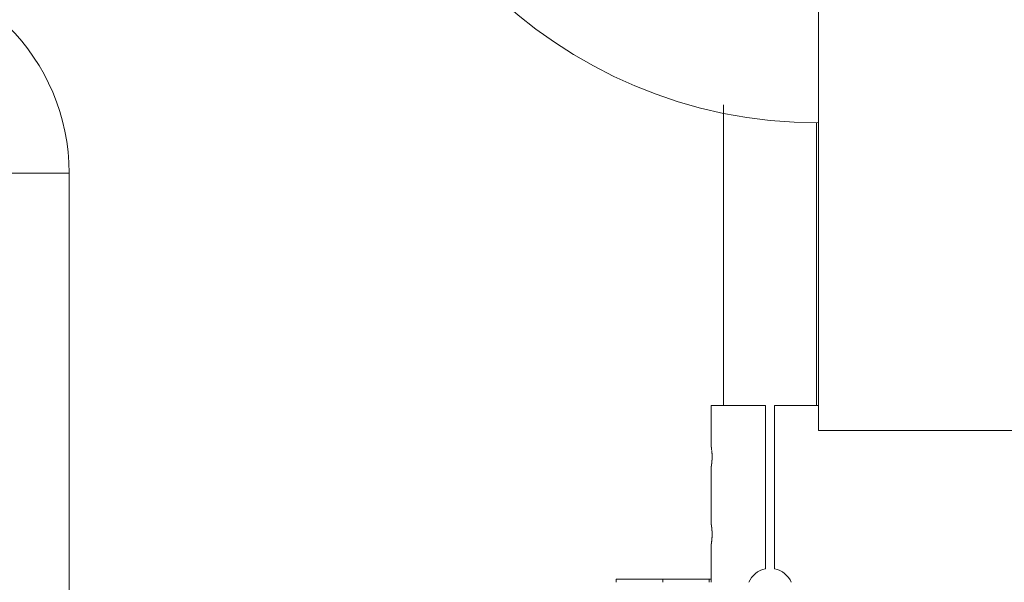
# Model space of a CAD drawing. Extents: x 0 to 59450, y 0 to 42050.
# Tile 214 of 256: x 35939 to 36256, y 31533 to 31714. Entities that reach past the tile are written whole.
import ezdxf

# ---------------------------------------------------------------- set-up
doc = ezdxf.new("R2010")
doc.units = 0
doc.header["$LTSCALE"] = 20
doc.header["$MEASUREMENT"] = 0
doc.layers.get('0').update_dxf_attribs({"linetype": 'CONTINUOUS'})
doc.layers.get('Defpoints').update_dxf_attribs({"linetype": 'CONTINUOUS'})
doc.dimstyles.new('DXF001', dxfattribs={"dimtxt": 3.1, "dimasz": 2, "dimexe": 2, "dimexo": 0.8, "dimgap": 0.09, "dimtad": 1, "dimdsep": 46, "dimtxsty": 'STANDARD', "dimcen": 0.09, "dimazin": 2, "dimtfac": 0.645161, "dimtdec": 4, "dimtmove": 0, "dimatfit": 3, "dimfxl": 1, "dimtvp": 0.66129, "dimtolj": 1, "dimtzin": 0, "dimarcsym": 0})

# ---------------------------------------------------------------- blocks, each defined once
blk = doc.blocks.new('_OPEN')
at = {"color": 0, "linetype": 'ByBlock', "lineweight": -2}
for p, q in [((-1, 0.166667), (0, 0)), ((0, 0), (-1, -0.166667)), ((0, 0), (-1, 0))]:
    blk.add_line(p, q, dxfattribs=at)
blk = doc.blocks.new('*D34')
at = {"color": 0, "linetype": 'Continuous', "lineweight": -2}
for p, q in [((37703.91, 31923.5), (32998.91, 31923.5)), ((33000.91, 29945.5), (33000.91, 31921.5)), ((35949.44, 29943.5), (32998.91, 29943.5))]:
    blk.add_line(p, q, dxfattribs=at)
at = {"layer": 'Defpoints', "color": 0, "linetype": 'Continuous'}
for p in [(33000.91, 31923.5), (37704.71, 31923.5), (35950.24, 29943.5)]:
    blk.add_point(p, dxfattribs=at)
at = {"color": 0, "linetype": 'Continuous', "lineweight": -2, "xscale": 2, "yscale": 2, "zscale": 2}
for p, rotation in [((33000.91, 31923.5), 90), ((33000.91, 29943.5), 270)]:
    blk.add_blockref('_OPEN', p, dxfattribs=dict(at, rotation=rotation))
at = {"color": 0, "linetype": 'Continuous', "lineweight": 13, "insert": (32960.82, 31107.4), "char_height": 80, "attachment_point": 5, "rotation": 90}
blk.add_mtext('\\A1;\\A1;1980', dxfattribs=at)

msp = doc.modelspace()

# ---------------------------------------------------------------- linework, layer by layer
at = {"color": 3, "linetype": 'Continuous', "lineweight": 13}
for p, q in [((36196.541, 31581.504), (36196.541, 31731.504)), ((36165.854, 31686.556), (36165.854, 31589.503)), ((36195.854, 31589.503), (36195.854, 31680.834)), ((35954.741, 31664.504), (35935.741, 31664.504)), ((35954.741, 31664.503), (35954.741, 30966.177)), ((36179.354, 31589.504), (36161.854, 31589.504)), ((36161.854, 31589.504), (36161.854, 31576.505)), ((36179.354, 31536.852), (36179.354, 31589.504)), ((36182.354, 31589.504), (36182.354, 31536.852)), ((36196.54, 31589.504), (36182.354, 31589.504)), ((36506.541, 31581.504), (36196.541, 31581.504)), ((36161.855, 31576.498), (36161.855, 31576.499)), ((36161.855, 31576.497), (36161.855, 31576.498)), ((36161.856, 31576.495), (36161.855, 31576.497)), ((36161.856, 31576.494), (36161.856, 31576.495)), ((36161.856, 31576.493), (36161.856, 31576.494)), ((36161.856, 31576.491), (36161.856, 31576.493)), ((36161.857, 31576.49), (36161.856, 31576.491)), ((36161.857, 31576.488), (36161.857, 31576.49)), ((36161.857, 31576.487), (36161.857, 31576.488)), ((36161.858, 31576.485), (36161.857, 31576.487)), ((36161.858, 31576.486), (36161.859, 31576.478)), ((36161.858, 31576.483), (36161.858, 31576.485)), ((36161.858, 31576.481), (36161.858, 31576.483)), ((36161.859, 31576.479), (36161.858, 31576.481)), ((36161.859, 31576.477), (36161.859, 31576.479)), ((36161.859, 31576.478), (36161.861, 31576.469)), ((36161.859, 31576.475), (36161.859, 31576.477)), ((36161.86, 31576.473), (36161.859, 31576.475)), ((36161.86, 31576.471), (36161.86, 31576.473)), ((36161.861, 31576.468), (36161.86, 31576.471)), ((36161.861, 31576.469), (36161.863, 31576.458)), ((36161.861, 31576.466), (36161.861, 31576.468)), ((36161.862, 31576.463), (36161.861, 31576.466)), ((36161.862, 31576.461), (36161.862, 31576.463)), ((36161.862, 31576.458), (36161.862, 31576.461)), ((36161.863, 31576.455), (36161.862, 31576.458)), ((36161.863, 31576.458), (36161.865, 31576.446)), ((36161.863, 31576.452), (36161.863, 31576.455)), ((36161.864, 31576.449), (36161.863, 31576.452)), ((36161.865, 31576.446), (36161.864, 31576.449)), ((36161.865, 31576.443), (36161.865, 31576.446)), ((36161.865, 31576.446), (36161.867, 31576.433)), ((36161.866, 31576.44), (36161.865, 31576.443)), ((36161.866, 31576.437), (36161.866, 31576.44)), ((36161.867, 31576.433), (36161.866, 31576.437)), ((36161.867, 31576.43), (36161.867, 31576.433)), ((36161.867, 31576.433), (36161.87, 31576.418)), ((36161.868, 31576.426), (36161.867, 31576.43)), ((36161.869, 31576.423), (36161.868, 31576.426)), ((36161.869, 31576.419), (36161.869, 31576.423)), ((36161.87, 31576.415), (36161.869, 31576.419)), ((36161.87, 31576.418), (36161.873, 31576.401)), ((36161.871, 31576.412), (36161.87, 31576.415)), ((36161.871, 31576.408), (36161.871, 31576.412)), ((36161.872, 31576.404), (36161.871, 31576.408)), ((36161.873, 31576.4), (36161.872, 31576.404)), ((36161.873, 31576.401), (36161.876, 31576.384)), ((36161.873, 31576.396), (36161.873, 31576.4)), ((36161.874, 31576.391), (36161.873, 31576.396)), ((36161.875, 31576.387), (36161.874, 31576.391)), ((36161.875, 31576.383), (36161.875, 31576.387)), ((36161.876, 31576.378), (36161.875, 31576.383)), ((36161.876, 31576.384), (36161.879, 31576.364)), ((36161.877, 31576.374), (36161.876, 31576.378)), ((36161.878, 31576.369), (36161.877, 31576.374)), ((36161.878, 31576.365), (36161.878, 31576.369)), ((36161.879, 31576.36), (36161.878, 31576.365)), ((36161.879, 31576.364), (36161.883, 31576.344)), ((36161.88, 31576.355), (36161.879, 31576.36)), ((36161.883, 31576.344), (36161.887, 31576.322)), ((36161.887, 31576.322), (36161.891, 31576.299)), ((36161.891, 31576.299), (36161.895, 31576.274)), ((36161.895, 31576.274), (36161.9, 31576.248)), ((36161.9, 31576.248), (36161.904, 31576.221)), ((36162.174, 31573.408), (36162.175, 31573.349)), ((36162.178, 31573.003), (36162.179, 31572.941)), ((36161.854, 31569.503), (36161.854, 31551.504)), ((36161.857, 31569.52), (36161.856, 31569.515)), ((36161.858, 31569.526), (36161.857, 31569.52)), ((36161.859, 31569.533), (36161.858, 31569.526)), ((36161.861, 31569.54), (36161.859, 31569.533)), ((36161.862, 31569.549), (36161.861, 31569.54)), ((36161.864, 31569.558), (36161.862, 31569.549)), ((36161.866, 31569.569), (36161.864, 31569.558)), ((36161.868, 31569.58), (36161.866, 31569.569)), ((36161.87, 31569.592), (36161.868, 31569.58)), ((36161.873, 31569.605), (36161.87, 31569.592)), ((36161.875, 31569.619), (36161.873, 31569.605)), ((36161.878, 31569.634), (36161.875, 31569.619)), ((36161.88, 31569.649), (36161.878, 31569.634)), ((36161.883, 31569.665), (36161.88, 31569.649)), ((36161.886, 31569.682), (36161.883, 31569.665)), ((36161.889, 31569.7), (36161.886, 31569.682)), ((36161.892, 31569.718), (36161.889, 31569.7)), ((36161.896, 31569.738), (36161.892, 31569.718)), ((36161.899, 31569.757), (36161.896, 31569.738)), ((36161.903, 31569.778), (36161.899, 31569.757)), ((36161.906, 31569.799), (36161.903, 31569.778)), ((36161.91, 31569.822), (36161.906, 31569.799)), ((36161.855, 31551.498), (36161.855, 31551.499)), ((36161.855, 31551.497), (36161.855, 31551.498)), ((36161.856, 31551.495), (36161.855, 31551.497)), ((36161.856, 31551.494), (36161.856, 31551.495)), ((36161.856, 31551.492), (36161.856, 31551.494)), ((36161.857, 31551.491), (36161.856, 31551.492)), ((36161.857, 31551.489), (36161.857, 31551.491)), ((36161.857, 31551.487), (36161.857, 31551.489)), ((36161.857, 31551.486), (36161.857, 31551.487)), ((36161.858, 31551.484), (36161.857, 31551.486)), ((36161.858, 31551.486), (36161.859, 31551.478)), ((36161.858, 31551.482), (36161.858, 31551.484)), ((36161.859, 31551.479), (36161.858, 31551.482)), ((36161.859, 31551.477), (36161.859, 31551.479)), ((36161.859, 31551.478), (36161.861, 31551.469)), ((36161.859, 31551.475), (36161.859, 31551.477)), ((36161.86, 31551.472), (36161.859, 31551.475)), ((36161.86, 31551.47), (36161.86, 31551.472)), ((36161.861, 31551.467), (36161.86, 31551.47)), ((36161.861, 31551.469), (36161.863, 31551.458)), ((36161.861, 31551.464), (36161.861, 31551.467)), ((36161.862, 31551.462), (36161.861, 31551.464)), ((36161.862, 31551.459), (36161.862, 31551.462)), ((36161.863, 31551.456), (36161.862, 31551.459)), ((36161.863, 31551.458), (36161.865, 31551.446)), ((36161.863, 31551.452), (36161.863, 31551.456)), ((36161.864, 31551.449), (36161.863, 31551.452)), ((36161.865, 31551.446), (36161.864, 31551.449)), ((36161.865, 31551.442), (36161.865, 31551.446)), ((36161.865, 31551.446), (36161.867, 31551.433)), ((36161.866, 31551.439), (36161.865, 31551.442)), ((36161.867, 31551.435), (36161.866, 31551.439)), ((36161.867, 31551.431), (36161.867, 31551.435)), ((36161.867, 31551.433), (36161.87, 31551.418)), ((36161.868, 31551.428), (36161.867, 31551.431)), ((36161.869, 31551.424), (36161.868, 31551.428)), ((36161.869, 31551.42), (36161.869, 31551.424)), ((36161.87, 31551.415), (36161.869, 31551.42)), ((36161.87, 31551.418), (36161.873, 31551.401)), ((36161.871, 31551.411), (36161.87, 31551.415)), ((36161.871, 31551.407), (36161.871, 31551.411)), ((36161.872, 31551.402), (36161.871, 31551.407)), ((36161.873, 31551.398), (36161.872, 31551.402)), ((36161.873, 31551.401), (36161.876, 31551.384)), ((36161.874, 31551.393), (36161.873, 31551.398)), ((36161.875, 31551.388), (36161.874, 31551.393)), ((36161.875, 31551.384), (36161.875, 31551.388)), ((36161.876, 31551.379), (36161.875, 31551.384)), ((36161.876, 31551.384), (36161.879, 31551.364)), ((36161.877, 31551.374), (36161.876, 31551.379)), ((36161.878, 31551.368), (36161.877, 31551.374)), ((36161.879, 31551.363), (36161.878, 31551.368)), ((36161.879, 31551.364), (36161.883, 31551.344)), ((36161.88, 31551.358), (36161.879, 31551.363)), ((36161.881, 31551.352), (36161.88, 31551.358)), ((36161.882, 31551.347), (36161.881, 31551.352)), ((36161.883, 31551.341), (36161.882, 31551.347)), ((36161.883, 31551.344), (36161.887, 31551.322)), ((36161.884, 31551.335), (36161.883, 31551.341)), ((36161.884, 31551.33), (36161.884, 31551.335)), ((36161.885, 31551.324), (36161.884, 31551.33)), ((36161.887, 31551.322), (36161.891, 31551.299)), ((36161.891, 31551.299), (36161.895, 31551.274)), ((36161.895, 31551.274), (36161.9, 31551.248)), ((36161.9, 31551.248), (36161.904, 31551.221)), ((36162.174, 31548.408), (36162.175, 31548.35)), ((36162.176, 31547.67), (36162.177, 31547.719)), ((36162.178, 31548.005), (36162.179, 31547.943)), ((36161.856, 31544.513), (36161.854, 31544.505)), ((36161.854, 31544.505), (36161.855, 31544.506)), ((36161.854, 31544.505), (36161.854, 31532.505)), ((36161.855, 31544.511), (36161.856, 31544.515)), ((36161.855, 31544.508), (36161.855, 31544.511)), ((36161.855, 31544.506), (36161.855, 31544.508)), ((36161.857, 31544.521), (36161.856, 31544.513)), ((36161.856, 31544.515), (36161.857, 31544.519)), ((36161.858, 31544.527), (36161.857, 31544.521)), ((36161.857, 31544.519), (36161.858, 31544.525)), ((36161.86, 31544.533), (36161.858, 31544.527)), ((36161.858, 31544.525), (36161.859, 31544.531)), ((36161.859, 31544.531), (36161.86, 31544.538)), ((36161.86, 31544.538), (36161.862, 31544.547)), ((36161.861, 31544.541), (36161.86, 31544.533)), ((36161.863, 31544.55), (36161.861, 31544.541)), ((36161.862, 31544.547), (36161.864, 31544.556)), ((36161.864, 31544.559), (36161.863, 31544.55)), ((36161.866, 31544.569), (36161.864, 31544.559)), ((36161.864, 31544.556), (36161.865, 31544.565)), ((36161.865, 31544.565), (36161.867, 31544.576)), ((36161.868, 31544.58), (36161.866, 31544.569)), ((36161.867, 31544.576), (36161.869, 31544.588)), ((36161.87, 31544.592), (36161.868, 31544.58)), ((36161.869, 31544.588), (36161.872, 31544.6)), ((36161.872, 31544.605), (36161.87, 31544.592)), ((36161.875, 31544.618), (36161.872, 31544.605)), ((36161.872, 31544.6), (36161.874, 31544.613)), ((36161.874, 31544.613), (36161.876, 31544.627)), ((36161.877, 31544.632), (36161.875, 31544.618)), ((36161.876, 31544.627), (36161.879, 31544.642)), ((36161.88, 31544.647), (36161.877, 31544.632)), ((36161.879, 31544.642), (36161.882, 31544.657)), ((36161.883, 31544.663), (36161.88, 31544.647)), ((36161.882, 31544.657), (36161.885, 31544.674)), ((36161.886, 31544.679), (36161.883, 31544.663)), ((36161.885, 31544.674), (36161.888, 31544.691)), ((36161.889, 31544.697), (36161.886, 31544.679)), ((36161.888, 31544.691), (36161.891, 31544.709)), ((36161.892, 31544.715), (36161.889, 31544.697)), ((36161.891, 31544.709), (36161.894, 31544.728)), ((36161.895, 31544.733), (36161.892, 31544.715)), ((36161.894, 31544.728), (36161.898, 31544.747)), ((36161.898, 31544.753), (36161.895, 31544.733)), ((36161.902, 31544.773), (36161.898, 31544.753)), ((36161.898, 31544.747), (36161.901, 31544.768)), ((36161.901, 31544.768), (36161.905, 31544.789)), ((36161.905, 31544.793), (36161.902, 31544.773)), ((36161.909, 31544.815), (36161.905, 31544.793)), ((36161.905, 31544.789), (36161.908, 31544.811)), ((36161.908, 31544.811), (36161.912, 31544.834)), ((36161.913, 31544.837), (36161.909, 31544.815)), ((36161.912, 31544.834), (36161.916, 31544.857)), ((36161.916, 31544.857), (36161.92, 31544.882)), ((36161.92, 31544.882), (36161.924, 31544.907)), ((36131.241, 31533.504), (36131.241, 31532.504)), ((36146.239, 31533.504), (36131.241, 31533.504)), ((36161.241, 31533.504), (36146.239, 31533.504)), ((36146.241, 31532.505), (36146.241, 31533.504)), ((36161.241, 31533.504), (36161.241, 31532.505)), ((36161.854, 31533.504), (36161.241, 31533.504))]:
    msp.add_line(p, q, dxfattribs=at)
for centre, radius, start, end in [((36196.541, 31833.104), 152.4, 180, 270), ((35887.741, 31664.504), 67, 0, 90), ((36161.874, 31576.505), 0.02, 184.22608, 190.81127), ((36162.1, 31576.546), 0.249, 190.22196, 191.09174), ((36162.828, 31576.667), 0.987, 189.8459, 190.14701), ((36164.972, 31577.061), 3.167, 190.32626, 190.44666), ((36140.223, 31572.543), 21.991, 9.55262, 9.62768), ((36140.811, 31572.683), 21.388, 9.36279, 9.44314), ((36141.175, 31572.714), 21.024, 9.35763, 9.44273), ((36141.199, 31572.679), 21.006, 9.37278, 9.46114), ((36141.58, 31572.768), 20.615, 9.20945, 9.30276), ((36141.561, 31572.779), 20.633, 9.07447, 9.1708), ((36141.767, 31572.824), 20.422, 8.94023, 9.04077), ((36141.68, 31572.757), 20.518, 8.98307, 9.08621), ((36141.832, 31572.838), 20.355, 8.71898, 8.82603), ((36141.728, 31572.815), 20.462, 8.62814, 8.73757), ((36141.843, 31572.774), 20.355, 8.67748, 8.79056), ((36141.734, 31572.843), 20.452, 8.32423, 8.43954), ((36141.832, 31572.793), 20.363, 8.38567, 8.50446), ((36141.731, 31572.804), 20.461, 8.19385, 8.31478), ((36141.823, 31572.84), 20.365, 8.00541, 8.12971), ((36141.735, 31572.798), 20.458, 7.96151, 8.0879), ((36141.828, 31572.825), 20.362, 7.79204, 7.92172), ((36141.756, 31572.823), 20.433, 7.63899, 7.77075), ((36141.856, 31572.842), 20.332, 7.48794, 7.62296), ((36141.803, 31572.835), 20.385, 7.35131, 7.48842), ((36141.911, 31572.806), 20.281, 7.3306, 7.47096), ((36141.878, 31572.876), 20.305, 6.98115, 7.12364), ((36141.996, 31572.842), 20.192, 6.97217, 7.11792), ((36141.984, 31572.866), 20.202, 6.75306, 6.90099), ((36142.114, 31572.866), 20.072, 6.64522, 6.79644), ((36142.122, 31572.847), 20.067, 6.54729, 6.70075), ((36142.263, 31572.916), 19.919, 6.24102, 6.39781), ((36142.291, 31572.893), 19.893, 6.15515, 6.31428), ((36142.448, 31572.883), 19.738, 6.06943, 6.23199), ((36142.491, 31572.927), 19.691, 5.79067, 5.9556), ((36142.647, 31572.945), 19.534, 5.6161, 5.78442), ((36142.725, 31572.951), 19.456, 5.4505, 5.62144), ((36142.942, 31572.968), 19.239, 5.28758, 5.46244), ((36143.201, 31572.983), 18.979, 5.13554, 5.31455), ((36143.752, 31573.051), 18.425, 4.89246, 5.07854), ((36143.818, 31573.04), 18.359, 4.75385, 4.94217), ((36143.558, 31573.032), 18.62, 4.52466, 4.71193), ((36143.347, 31572.997), 18.832, 4.39503, 4.58164), ((36143.268, 31573.033), 18.908, 4.08167, 4.26895), ((36143.15, 31572.972), 19.031, 4.05103, 4.23848), ((36143.079, 31573.006), 19.1, 3.74696, 3.93505), ((36142.981, 31573.006), 19.197, 3.53998, 3.72833), ((36142.946, 31572.978), 19.234, 3.42546, 3.61468), ((36142.909, 31572.98), 19.271, 3.22439, 3.41439), ((36142.956, 31572.985), 19.223, 3.0252, 3.2168), ((36142.892, 31572.982), 19.287, 2.83162, 3.02356), ((36142.815, 31572.978), 19.364, 2.64049, 2.83261), ((36143, 31573.015), 19.178, 2.35968, 2.5548), ((36142.81, 31573.018), 19.367, 352.93553, 353.04706), ((36142.874, 31573.055), 19.308, 352.9162, 353.03021), ((36142.981, 31573.038), 19.199, 353.04185, 353.1586), ((36142.958, 31573.041), 19.223, 353.15835, 353.27697), ((36143.087, 31573.026), 19.093, 353.27518, 353.39672), ((36143.069, 31573.033), 19.112, 353.38293, 353.50635), ((36143.163, 31573.028), 19.018, 353.49004, 353.61615), ((36143.129, 31572.995), 19.048, 353.7233, 353.85116), ((36143.212, 31573.041), 18.97, 353.68818, 353.81864), ((36143.175, 31573.014), 19.004, 353.90973, 354.04188), ((36143.245, 31572.979), 18.93, 354.12738, 354.26203), ((36143.204, 31573.043), 18.979, 354.08246, 354.21872), ((36143.267, 31573.013), 18.912, 354.28979, 354.42849), ((36143.224, 31572.997), 18.954, 354.48837, 354.62863), ((36143.281, 31573.014), 18.899, 354.56214, 354.70477), ((36143.238, 31573.002), 18.94, 354.75048, 354.89463), ((36143.292, 31573.023), 18.889, 354.81764, 354.9641), ((36143.25, 31573.016), 18.929, 354.9969, 355.14485), ((36143.301, 31573.002), 18.878, 355.17345, 355.32368), ((36143.261, 31572.999), 18.917, 355.34321, 355.4949), ((36143.311, 31573.027), 18.87, 355.39751, 355.55144), ((36143.274, 31572.99), 18.904, 355.6713, 355.82668), ((36143.323, 31573.022), 18.857, 355.7195, 355.87708), ((36143.289, 31573.026), 18.891, 355.8738, 356.03282), ((36143.338, 31572.989), 18.84, 356.13351, 356.29471), ((36143.308, 31572.996), 18.871, 356.2793, 356.44192), ((36143.358, 31573.034), 18.823, 356.31717, 356.48197), ((36143.331, 31573.009), 18.849, 356.562, 356.72822), ((36143.38, 31572.982), 18.797, 356.80255, 356.97092), ((36143.359, 31573.029), 18.821, 356.83202, 357.00182), ((36143.415, 31573.005), 18.764, 357.0646, 357.23659), ((36143.391, 31572.988), 18.787, 357.29185, 357.46522), ((36143.431, 31573.003), 18.748, 357.41547, 357.59085), ((36143.468, 31573.003), 18.711, 2.25374, 2.455), ((36143.435, 31573.021), 18.745, 357.53595, 357.71293), ((36143.001, 31573.006), 19.177, 1.99439, 2.19076), ((36143.545, 31573.004), 18.634, 357.75235, 357.932), ((36141.763, 31572.925), 20.417, 1.91704, 2.10115), ((36143.463, 31572.996), 18.716, 357.96486, 358.14525), ((36143.615, 31573.02), 18.563, 1.609, 1.81559), ((36143.307, 31573.023), 18.873, 358.07828, 358.25876), ((36146.52, 31573.12), 15.657, 1.29067, 1.54233), ((36143.579, 31573.007), 18.6, 358.28249, 358.46713), ((36142.634, 31572.957), 19.546, 1.32182, 1.51153), ((36144.402, 31572.981), 17.777, 358.48067, 358.67551), ((36143.382, 31573.001), 18.797, 358.68457, 358.87028), ((36146.539, 31573.084), 15.639, 0.6942, 0.97146), ((36139.702, 31573.064), 22.478, 358.89557, 359.05214), ((36148.452, 31573.109), 13.726, 0.19641, 0.6849), ((36125.21, 31572.911), 36.968, 0.14225, 0.38021), ((36146.345, 31572.979), 15.835, 358.96241, 359.1864), ((36154.572, 31572.896), 7.606, 359.39768, 359.86767), ((36153.435, 31572.883), 8.743, 359.15237, 359.56088), ((36153.57, 31572.896), 8.609, 359.88567, 360.29889), ((36162.203, 31569.458), 0.352, 172.04284, 172.65496), ((36162.361, 31569.421), 0.513, 169.89427, 170.35006), ((36164.241, 31569.123), 2.417, 170.65579, 170.75854), ((36142.63, 31573.059), 19.55, 350.46712, 350.5346), ((36142.642, 31573.07), 19.54, 350.49934, 350.56887), ((36142.459, 31573.118), 19.728, 350.51544, 350.5862), ((36142.475, 31573.055), 19.702, 350.76189, 350.83463), ((36142.314, 31573.106), 19.869, 350.76261, 350.83656), ((36142.341, 31573.126), 19.846, 350.76743, 350.84332), ((36142.205, 31573.103), 19.977, 350.97088, 351.04796), ((36142.245, 31573.126), 19.94, 350.96306, 351.04207), ((36142.134, 31573.178), 20.058, 350.94505, 351.02526), ((36142.191, 31573.133), 19.995, 351.12827, 351.2104), ((36142.107, 31573.116), 20.076, 351.29448, 351.37784), ((36142.18, 31573.144), 20.008, 351.26736, 351.35265), ((36142.122, 31573.196), 20.073, 351.23153, 351.31809), ((36142.212, 31573.094), 19.969, 351.56743, 351.65594), ((36142.181, 31573.146), 20.007, 351.52143, 351.61125), ((36142.289, 31573.114), 19.895, 351.65751, 351.74931), ((36142.282, 31573.165), 19.91, 351.60633, 351.69949), ((36142.409, 31573.075), 19.772, 351.90344, 351.99864), ((36142.425, 31573.127), 19.762, 351.84444, 351.94106), ((36142.564, 31573.044), 19.614, 352.12446, 352.22314), ((36142.608, 31573.094), 19.577, 352.05909, 352.15928), ((36142.789, 31573.069), 19.395, 352.16024, 352.2627), ((36142.827, 31573.068), 19.356, 352.252, 352.35589), ((36142.897, 31573.008), 19.279, 352.50234, 352.60785), ((36142.845, 31573.076), 19.34, 352.42867, 352.53509), ((36142.66, 31573.051), 19.52, 352.68053, 352.78728), ((36142.489, 31573.123), 19.699, 352.64166, 352.74918), ((36161.876, 31551.505), 0.0218, 184.8505, 190.691), ((36162.175, 31551.561), 0.326, 190.51607, 191.17007), ((36163.202, 31551.735), 1.368, 189.99877, 190.21366), ((36166.847, 31552.411), 5.074, 190.42607, 190.50068), ((36140.222, 31547.543), 21.992, 9.55265, 9.62772), ((36140.811, 31547.684), 21.388, 9.36267, 9.44301), ((36141.175, 31547.714), 21.024, 9.35775, 9.44285), ((36141.199, 31547.679), 21.006, 9.37278, 9.46114), ((36141.58, 31547.768), 20.615, 9.20937, 9.30267), ((36141.561, 31547.779), 20.633, 9.07452, 9.17085), ((36141.767, 31547.824), 20.422, 8.9402, 9.04074), ((36141.68, 31547.757), 20.518, 8.98312, 9.08626), ((36141.832, 31547.838), 20.356, 8.71885, 8.82589), ((36141.728, 31547.815), 20.462, 8.62829, 8.73772), ((36141.842, 31547.774), 20.355, 8.67731, 8.79038), ((36141.734, 31547.843), 20.452, 8.32431, 8.43962), ((36141.832, 31547.793), 20.363, 8.38575, 8.50454), ((36141.731, 31547.804), 20.461, 8.19377, 8.3147), ((36141.823, 31547.84), 20.365, 8.00541, 8.12971), ((36141.735, 31547.798), 20.458, 7.96153, 8.08792), ((36141.828, 31547.825), 20.362, 7.792, 7.92169), ((36141.756, 31547.823), 20.433, 7.63899, 7.77075), ((36141.856, 31547.842), 20.332, 7.48795, 7.62298), ((36141.803, 31547.835), 20.385, 7.35134, 7.48845), ((36141.911, 31547.806), 20.282, 7.33056, 7.47092), ((36141.878, 31547.876), 20.306, 6.98113, 7.12362), ((36141.997, 31547.842), 20.192, 6.97227, 7.11802), ((36141.984, 31547.866), 20.202, 6.75302, 6.90095), ((36142.114, 31547.866), 20.072, 6.64522, 6.79644), ((36142.122, 31547.847), 20.067, 6.5473, 6.70076), ((36142.263, 31547.916), 19.919, 6.24097, 6.39777), ((36142.291, 31547.893), 19.893, 6.15512, 6.31424), ((36142.449, 31547.883), 19.738, 6.06951, 6.23206), ((36142.491, 31547.927), 19.691, 5.79064, 5.95557), ((36142.647, 31547.945), 19.534, 5.61614, 5.78446), ((36142.725, 31547.951), 19.456, 5.45048, 5.62143), ((36142.943, 31547.968), 19.238, 5.28757, 5.46244), ((36143.2, 31547.983), 18.98, 5.13556, 5.31456), ((36143.748, 31548.05), 18.428, 4.89253, 5.07857), ((36143.812, 31548.04), 18.366, 4.75407, 4.94232), ((36143.547, 31548.031), 18.63, 4.52504, 4.71219), ((36143.334, 31547.996), 18.845, 4.39552, 4.58199), ((36143.254, 31548.031), 18.923, 4.0824, 4.26951), ((36143.134, 31547.971), 19.046, 4.05196, 4.23922), ((36143.063, 31548.004), 19.115, 3.74812, 3.936), ((36142.966, 31548.004), 19.212, 3.54135, 3.72949), ((36142.932, 31547.977), 19.248, 3.42705, 3.61605), ((36142.897, 31547.979), 19.283, 3.22618, 3.41596), ((36142.947, 31547.984), 19.232, 3.02724, 3.21864), ((36142.886, 31547.981), 19.293, 2.83381, 3.02555), ((36142.813, 31547.977), 19.366, 2.64287, 2.8348), ((36143.003, 31548.015), 19.175, 2.36209, 2.55705), ((36143.476, 31548.003), 18.703, 2.25638, 2.45751), ((36143.015, 31548.006), 19.163, 1.99696, 2.19324), ((36141.786, 31547.925), 20.394, 1.9198, 2.10386), ((36143.642, 31548.02), 18.536, 1.6116, 1.81818), ((36146.55, 31548.12), 15.627, 1.29309, 1.5448), ((36142.68, 31547.958), 19.5, 1.32434, 1.51415), ((36142.25, 31548.132), 19.937, 351.5648, 351.65342), ((36142.236, 31548.121), 19.949, 351.69045, 351.78036), ((36141.992, 31548.163), 20.197, 351.65234, 351.74864), ((36141.958, 31548.147), 20.228, 351.80543, 351.90339), ((36142.354, 31548.154), 19.837, 351.63591, 351.72775), ((36142.074, 31548.169), 20.116, 351.79604, 351.89645), ((36142.36, 31548.083), 19.821, 351.92752, 352.02069), ((36142.03, 31548.161), 20.158, 351.93796, 352.03993), ((36142.491, 31548.119), 19.696, 351.86575, 351.96087), ((36142.129, 31548.133), 20.057, 352.07875, 352.18307), ((36142.528, 31548.11), 19.659, 351.96971, 352.06626), ((36142.677, 31548.03), 19.5, 352.24142, 352.33999), ((36142.08, 31548.131), 20.105, 352.20826, 352.31408), ((36142.721, 31548.083), 19.463, 352.16764, 352.26764), ((36142.167, 31548.164), 20.023, 352.18655, 352.29464), ((36142.924, 31548.057), 19.259, 352.26221, 352.36452), ((36142.117, 31548.114), 20.066, 352.45544, 352.56497), ((36142.942, 31548.006), 19.234, 352.50677, 352.61028), ((36142.197, 31548.152), 19.992, 352.42763, 352.53936), ((36142.707, 31548.045), 19.472, 352.5855, 352.68882), ((36142.149, 31548.108), 20.034, 352.68223, 352.79536), ((36142.513, 31548.127), 19.675, 352.52467, 352.62835), ((36142.224, 31548.15), 19.965, 352.64911, 352.7644), ((36142.714, 31548.039), 19.464, 352.81031, 352.91694), ((36142.18, 31548.111), 20.004, 352.8908, 353.00747), ((36142.724, 31548.084), 19.46, 352.78117, 352.88976), ((36142.253, 31548.156), 19.936, 352.85309, 352.97188), ((36142.896, 31548.055), 19.286, 352.91207, 353.0237), ((36142.904, 31548.051), 19.277, 353.0325, 353.14613), ((36142.214, 31548.122), 19.971, 353.08314, 353.20329), ((36143.028, 31548.034), 19.152, 353.15137, 353.26776), ((36142.287, 31548.123), 19.898, 353.17536, 353.29761), ((36143.011, 31548.038), 19.17, 353.26126, 353.37946), ((36142.254, 31548.093), 19.928, 353.39325, 353.51685), ((36143.118, 31547.982), 19.057, 353.5125, 353.63336), ((36142.329, 31548.099), 19.855, 353.47691, 353.60258), ((36143.092, 31548.038), 19.09, 353.47239, 353.59498), ((36142.302, 31548.118), 19.883, 353.55458, 353.68161), ((36143.179, 31548.036), 19.002, 353.57353, 353.69867), ((36142.379, 31548.127), 19.808, 353.63213, 353.76123), ((36143.145, 31548.005), 19.033, 353.80251, 353.92929), ((36142.36, 31548.105), 19.825, 353.8304, 353.96085), ((36143.221, 31548.008), 18.958, 353.89409, 354.02331), ((36142.439, 31548.074), 19.742, 354.02577, 354.15829), ((36143.182, 31548.027), 18.998, 353.9791, 354.1099), ((36142.427, 31548.099), 19.756, 354.09005, 354.22394), ((36143.248, 31547.993), 18.929, 354.19359, 354.32676), ((36142.51, 31548.072), 19.671, 354.27645, 354.41241), ((36143.207, 31548.015), 18.972, 354.27081, 354.40549), ((36142.506, 31548.1), 19.678, 354.33505, 354.47239), ((36143.266, 31548.029), 18.915, 354.348, 354.48499), ((36143.224, 31548.013), 18.955, 354.54437, 354.68283), ((36142.593, 31548.077), 19.589, 354.51325, 354.65267), ((36142.597, 31548.066), 19.585, 354.68517, 354.82599), ((36143.279, 31547.99), 18.898, 354.73756, 354.87827), ((36143.238, 31548.019), 18.942, 354.80154, 354.94369), ((36142.688, 31548.048), 19.492, 354.85471, 354.99763), ((36143.289, 31548.001), 18.889, 354.98551, 355.12986), ((36142.699, 31548.079), 19.484, 354.90239, 355.04674), ((36142.792, 31548.065), 19.39, 355.06527, 355.21172), ((36143.249, 31548.032), 18.932, 355.04387, 355.18963), ((36142.813, 31548.021), 19.366, 355.33687, 355.48478), ((36143.298, 31548.018), 18.882, 355.21942, 355.36734), ((36142.922, 31548.048), 19.259, 355.37789, 355.52799), ((36143.26, 31547.976), 18.916, 355.50438, 355.65369), ((36142.936, 31548.046), 19.245, 355.52952, 355.68105), ((36143.309, 31548.043), 18.873, 355.44052, 355.59197), ((36142.993, 31548.043), 19.188, 355.67952, 355.83285), ((36143.273, 31548.005), 18.906, 355.71576, 355.86859), ((36143.105, 31548.039), 19.076, 355.82057, 355.97594), ((36143.321, 31547.999), 18.857, 355.87407, 356.029), ((36143.289, 31548.002), 18.89, 356.02713, 356.18343), ((36143.49, 31547.983), 18.688, 356.0644, 356.22397), ((36143.624, 31547.983), 18.555, 356.19378, 356.35536), ((36143.337, 31548.001), 18.842, 356.17791, 356.33629), ((36143.308, 31548.043), 18.873, 356.2153, 356.37504), ((36143.615, 31547.995), 18.564, 356.32156, 356.4839), ((36143.565, 31547.975), 18.613, 356.55524, 356.71789), ((36143.358, 31548.009), 18.822, 356.46785, 356.62966), ((36143.519, 31547.99), 18.659, 356.67925, 356.84228), ((36143.332, 31547.983), 18.846, 356.71406, 356.87723), ((36143.459, 31548.007), 18.72, 356.80093, 356.96414), ((36143.381, 31548.023), 18.799, 356.74503, 356.91026), ((36143.447, 31547.987), 18.731, 357.0281, 357.19191), ((36143.361, 31548), 18.818, 356.98332, 357.14991), ((36143.439, 31548.002), 18.74, 357.14625, 357.31064), ((36143.416, 31548.009), 18.763, 357.11404, 357.28272), ((36143.49, 31547.98), 18.688, 357.36923, 357.53475), ((36143.393, 31547.99), 18.785, 357.34412, 357.51411), ((36143.431, 31548.037), 18.749, 357.36694, 357.53884), ((36143.444, 31547.999), 18.735, 357.4836, 357.64926), ((36143.437, 31547.987), 18.741, 357.69102, 357.86447), ((36143.37, 31548.019), 18.809, 357.59697, 357.7625), ((36143.549, 31547.961), 18.628, 357.92073, 358.08857), ((36143.548, 31548.001), 18.632, 357.80953, 357.98556), ((36143.981, 31547.998), 18.198, 357.92794, 358.10058), ((36143.464, 31548.023), 18.716, 357.92604, 358.10275), ((36143.536, 31547.966), 18.642, 358.24151, 358.40981), ((36143.307, 31547.984), 18.872, 358.23817, 358.41491), ((36143.582, 31548.03), 18.598, 358.24961, 358.43041), ((36142.342, 31548.022), 19.837, 358.34643, 358.50408), ((36144.086, 31547.987), 18.093, 358.46955, 358.64568), ((36144.395, 31547.971), 17.783, 358.54874, 358.73936), ((36143.379, 31548.019), 18.801, 358.65996, 358.84169), ((36146.849, 31547.91), 15.328, 358.6885, 358.90183), ((36146.587, 31548.085), 15.591, 0.69599, 0.97347), ((36143.102, 31547.999), 19.076, 358.85166, 359.01284), ((36139.803, 31548.041), 22.376, 358.96989, 359.12382), ((36148.509, 31548.111), 13.669, 0.19719, 0.68643), ((36125.394, 31547.913), 36.784, 0.14271, 0.3812), ((36148.623, 31547.9), 13.555, 359.49936, 359.90807), ((36146.804, 31547.922), 15.374, 359.24273, 359.47607), ((36146.653, 31547.96), 15.526, 359.03646, 359.25987), ((36125.746, 31548.056), 36.432, 359.71954, 359.91892), ((36154.576, 31547.888), 7.602, 359.48849, 359.94952), ((36153.604, 31547.903), 8.575, 359.04397, 359.45098), ((36153.39, 31547.898), 8.789, 359.89338, 360.29338), ((36142.661, 31547.994), 19.509, 350.68506, 350.75243), ((36142.48, 31548.13), 19.71, 350.447, 350.51556), ((36142.495, 31548.066), 19.684, 350.69373, 350.76419), ((36139.819, 31548.511), 22.397, 350.73954, 350.80655), ((36142.333, 31548.119), 19.852, 350.68742, 350.75904), ((36139.5, 31548.652), 22.734, 350.58452, 350.65255), ((36142.357, 31548.063), 19.82, 350.9086, 350.98208), ((36142.218, 31548.194), 19.978, 350.67288, 350.7475), ((36139.679, 31548.471), 22.53, 351.0319, 351.10233), ((36142.255, 31548.067), 19.922, 351.08976, 351.16622), ((36140.772, 31548.392), 21.437, 350.86006, 350.93609), ((36142.14, 31548.196), 20.055, 350.85319, 350.9308), ((36141.124, 31548.284), 21.073, 351.075, 351.15421), ((36142.191, 31548.078), 19.986, 351.24235, 351.32179), ((36141.375, 31548.266), 20.822, 351.0973, 351.17947), ((36142.102, 31548.204), 20.094, 351.00548, 351.08608), ((36141.413, 31548.286), 20.788, 351.10876, 351.19297), ((36142.169, 31548.093), 20.011, 351.37037, 351.45282), ((36141.669, 31548.205), 20.522, 351.30615, 351.39339), ((36142.105, 31548.147), 20.082, 351.3266, 351.41025), ((36141.688, 31548.233), 20.507, 351.3087, 351.3979), ((36142.189, 31548.178), 20.004, 351.28714, 351.37265), ((36141.866, 31548.173), 20.323, 351.48996, 351.5819), ((36142.15, 31548.098), 20.031, 351.61389, 351.70063), ((36141.848, 31548.21), 20.346, 351.4853, 351.57901), ((36180.854, 31529.504), 7.5, 101.53696, 156.18552), ((36180.854, 31529.504), 7.5, 23.57856, 78.46304)]:
    msp.add_arc(centre, radius, start, end, dxfattribs=at)

# ---------------------------------------------------------------- dimensions: what is measured, and where the dimension line sits
at = {"linetype": 'Continuous', "lineweight": 13}
dim = msp.add_linear_dim(base=(33000.915, 31923.504), p1=(35950.24, 29943.504), p2=(37704.706, 31923.504), angle=90, text='\\A1;1980', dimstyle='DXF001', override={"dimtxt": 80, "dimasz": 2, "dimblk1": 'OPEN', "dimblk2": 'OPEN', "dimsah": 1}, dxfattribs=at)
dim.commit()
dim.dimension.update_dxf_attribs({"geometry": '*D34', "text_midpoint": (33000.915, 31107.404), "dimtype": 160})

doc.saveas('drawing.dxf')
